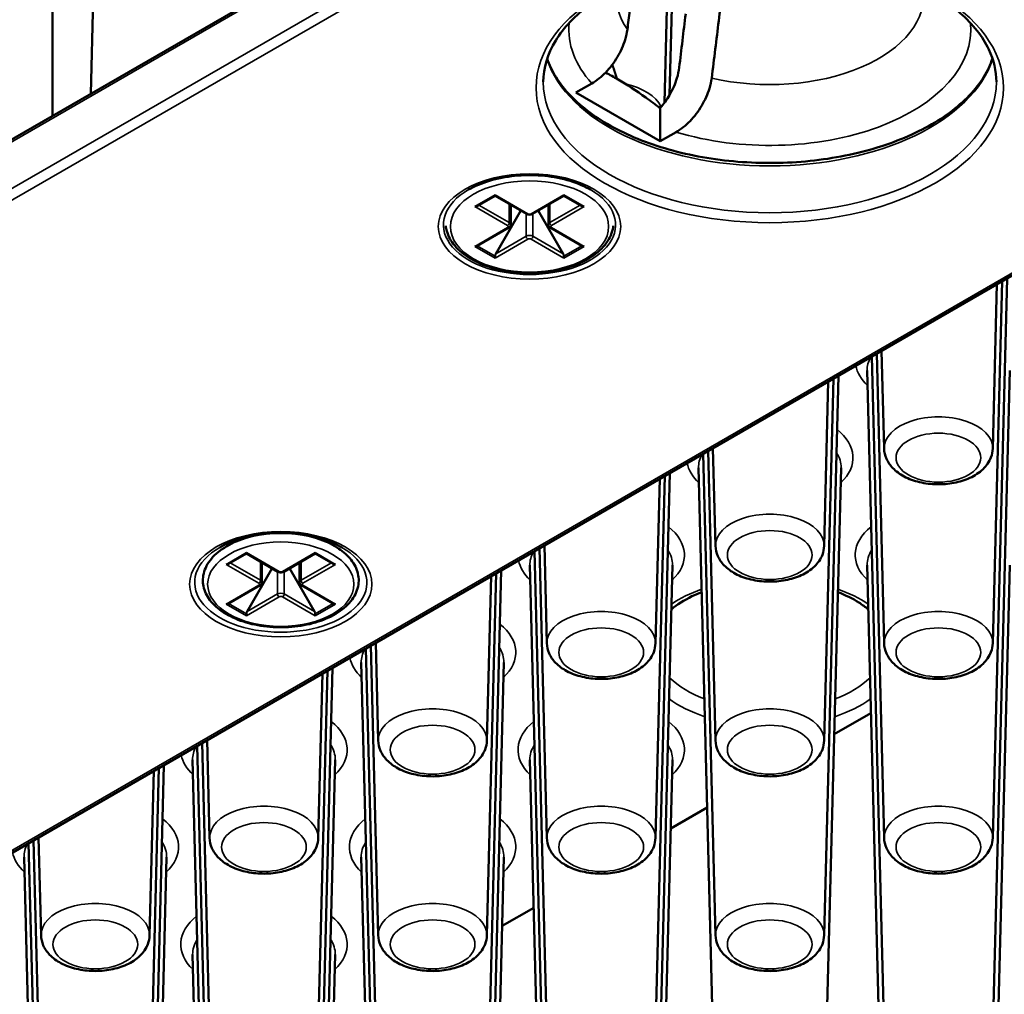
# Paper-space layout 'Sheet_1' of a CAD drawing. Header units: millimetres. Extents: x 0.8 to 58.3, y 0.8 to 58.3.
# Tile 58 of 128: x 11.5 to 13.2, y 43.7 to 45.3. Entities that reach past the tile are written whole.
import ezdxf

# ---------------------------------------------------------------- set-up
doc = ezdxf.new("R2010")
doc.units = ezdxf.units.MM
doc.layers.add('Visible (ISO)', color=7, linetype='Continuous', lineweight=50)
doc.layers.add('Visible Narrow (ISO)', color=7, linetype='Continuous', lineweight=35)

psp = doc.layouts.new('Sheet_1')

# ---------------------------------------------------------------- linework, layer by layer
at = {"layer": 'Visible (ISO)'}
for p, q in [((7.70998, 42.91242), (13.0272, 45.98232)), ((12.61403, 45.18215), (12.61974, 45.40482)), ((11.60388, 45.37515), (11.60388, 45.16056)), ((12.62261, 45.19512), (12.62743, 45.38316)), ((11.67092, 45.35409), (11.66712, 45.19707)), ((13.96883, 45.34788), (8.65161, 42.27798)), ((12.46798, 45.19899), (12.49441, 45.21425)), ((12.60718, 45.11863), (12.46798, 45.19899)), ((12.60718, 45.11863), (12.60718, 45.17369)), ((12.63361, 45.13389), (12.60718, 45.11863)), ((12.30512, 45.01174), (12.33459, 45.02876)), ((12.33459, 45.03009), (12.33459, 45.02876)), ((12.38667, 44.99869), (12.33459, 45.02876)), ((12.39618, 44.99869), (12.44826, 45.02876)), ((12.44826, 45.03009), (12.44826, 45.02876)), ((12.44826, 45.02876), (12.47772, 45.01174)), ((12.36032, 45.0139), (12.36032, 44.9812)), ((12.42252, 45.0139), (12.42252, 44.9812)), ((12.33575, 44.93299), (12.37693, 45.00431)), ((12.4471, 44.93299), (12.40592, 45.00431)), ((12.30512, 44.94612), (12.3572, 44.97619)), ((12.47772, 44.94612), (12.42565, 44.97619)), ((12.33459, 44.92589), (12.33459, 44.9291)), ((12.44826, 44.92589), (12.44826, 44.9291)), ((13.15616, 43.96832), (13.17987, 44.89237)), ((13.15616, 44.28977), (13.17149, 44.88754)), ((13.15616, 44.61123), (13.16312, 44.8827)), ((12.97688, 44.28977), (12.9646, 44.76809)), ((12.97688, 44.61123), (12.97273, 44.77278)), ((12.97688, 43.96832), (12.95648, 44.7634)), ((12.97688, 43.64686), (12.94882, 44.74025)), ((13.15616, 43.64686), (13.18421, 44.74025)), ((12.87777, 43.80759), (12.90148, 44.73164)), ((12.87777, 44.12905), (12.89311, 44.72681)), ((12.87777, 44.4505), (12.88473, 44.72198)), ((12.69849, 44.12905), (12.68622, 44.60736)), ((12.69849, 44.4505), (12.69434, 44.61205)), ((12.69849, 43.80759), (12.67809, 44.60267)), ((12.69849, 43.48614), (12.67043, 44.57952)), ((12.87777, 43.48614), (12.90582, 44.57952)), ((12.59938, 43.64686), (12.62309, 44.57092)), ((12.59938, 43.96832), (12.61472, 44.56608)), ((12.59938, 44.28977), (12.60635, 44.56125)), ((11.91282, 44.46218), (11.89148, 44.44986)), ((12.04878, 44.46218), (12.07012, 44.44986)), ((12.4201, 43.96832), (12.40783, 44.44663)), ((12.4201, 44.28977), (12.41595, 44.45133)), ((11.8945, 44.42107), (11.92397, 44.43808)), ((11.92397, 44.43941), (11.92397, 44.43808)), ((11.97605, 44.40801), (11.92397, 44.43808)), ((11.98555, 44.40801), (12.03763, 44.43808)), ((12.03763, 44.43941), (12.03763, 44.43808)), ((12.03763, 44.43808), (12.0671, 44.42107)), ((12.4201, 43.64686), (12.3997, 44.44194)), ((11.92512, 44.34231), (11.96631, 44.41364)), ((11.9497, 44.42323), (11.9497, 44.39053)), ((12.03648, 44.34231), (11.9953, 44.41364)), ((12.0119, 44.42323), (12.0119, 44.39053)), ((12.32099, 43.48614), (12.3447, 44.41019)), ((12.4201, 43.32541), (12.39205, 44.41879)), ((12.59938, 43.32541), (12.62743, 44.41879)), ((12.97028, 43.58252), (12.94882, 44.41879)), ((13.16275, 43.58252), (13.18421, 44.41879)), ((12.32099, 43.80759), (12.33633, 44.40535)), ((12.32099, 44.12905), (12.32796, 44.40052)), ((11.8945, 44.35544), (11.94658, 44.38551)), ((12.0671, 44.35544), (12.01502, 44.38551)), ((11.92397, 44.33522), (11.92397, 44.33843)), ((12.03763, 44.33522), (12.03763, 44.33843)), ((12.14171, 43.48614), (12.12131, 44.28121)), ((12.14171, 43.80759), (12.12944, 44.28591)), ((12.14171, 44.12905), (12.13757, 44.2906)), ((12.0426, 43.32541), (12.06631, 44.24946)), ((12.14171, 43.16468), (12.11366, 44.25806)), ((12.32099, 43.16468), (12.34904, 44.25806)), ((12.0426, 43.64686), (12.05794, 44.24463)), ((12.0426, 43.96832), (12.04957, 44.23979)), ((12.95509, 44.1746), (12.89454, 44.13964)), ((11.86332, 43.32541), (11.84292, 44.12049)), ((11.86332, 43.64686), (11.85105, 44.12518)), ((11.86332, 43.96832), (11.85918, 44.12987)), ((11.76421, 43.16468), (11.78792, 44.08873)), ((11.86332, 43.00395), (11.83527, 44.09733)), ((12.0426, 43.00395), (12.07066, 44.09733)), ((12.4135, 43.26106), (12.39205, 44.09733)), ((12.60598, 43.26106), (12.62743, 44.09733)), ((11.76421, 43.48614), (11.77955, 44.0839)), ((11.76421, 43.80759), (11.77118, 44.07907)), ((12.68483, 44.01856), (12.62452, 43.98374)), ((11.58493, 43.16468), (11.56453, 43.95976)), ((11.58493, 43.48614), (11.57266, 43.96445)), ((11.58493, 43.80759), (11.58079, 43.96914)), ((11.58493, 42.84323), (11.55688, 43.93661)), ((11.76421, 42.84323), (11.79227, 43.93661)), ((12.13511, 43.10033), (12.11366, 43.93661)), ((12.32759, 43.10033), (12.34904, 43.93661)), ((12.39831, 43.85314), (12.34613, 43.82302)), ((11.85673, 42.93961), (11.83527, 43.77588)), ((12.0492, 42.93961), (12.07066, 43.77588))]:
    psp.add_line(p, q, dxfattribs=at)
for centre, major_axis, ratio, start_param, end_param in [((116.9415, 87.71169), (-74.54874, -129.14518), 0.5772811, 5.3506571, 5.3513457), ((12.30119, 45.01401), (0.00557, 0), 0.5773503, 4.712389, 5.4977871), ((12.48166, 45.01401), (-0.00557, 0), 0.5773503, 0.7853982, 1.5707963), ((12.30119, 44.94839), (-0.00557, 0), 0.5773503, 1.5707963, 2.3561945), ((12.33853, 44.93138), (-0.00278, -0.00482), 0.5773503, 4.712389, 5.4977871), ((12.44432, 44.93138), (0.00278, -0.00482), 0.5773503, 0.7853982, 1.5707963), ((12.48166, 44.94839), (0.00557, 0), 0.5773503, 3.9269908, 4.712389), ((11.9808, 44.43875), (0.08268, 0), 0.5773503, 2.6739007, 2.7364457), ((11.9808, 44.43875), (0.08268, 0), 0.5773503, 0.405147, 0.467692), ((11.89056, 44.42334), (0.00557, 0), 0.5773503, 4.712389, 5.4977871), ((12.07104, 44.42334), (-0.00557, 0), 0.5773503, 0.7853982, 1.5707963), ((11.89056, 44.35772), (-0.00557, 0), 0.5773503, 1.5707963, 2.3561945), ((12.07104, 44.35772), (0.00557, 0), 0.5773503, 3.9269908, 4.712389), ((11.92791, 44.3407), (-0.00278, -0.00482), 0.5773503, 4.712389, 5.4977871), ((12.0337, 44.3407), (0.00278, -0.00482), 0.5773503, 0.7853982, 1.5707963)]:
    psp.add_ellipse(centre, major_axis=major_axis, ratio=ratio, start_param=start_param, end_param=end_param, dxfattribs=at)
for points, knots in [([(12.41411, 45.21667), (12.41411, 45.23973), (12.42094, 45.26286), (12.44771, 45.30628), (12.46697, 45.32657), (12.51572, 45.36241), (12.54489, 45.37805), (12.61053, 45.40343), (12.64699, 45.41316), (12.72359, 45.42565), (12.76373, 45.42837), (12.84352, 45.42649), (12.88316, 45.42187), (12.95777, 45.4058), (12.99274, 45.39436), (13.05441, 45.366), (13.0811, 45.34909), (13.12375, 45.31177), (13.13965, 45.29138), (13.15797, 45.25276), (13.16214, 45.2347), (13.16214, 45.21667)], [3.9269908, 3.9269908, 3.9269908, 3.9269908, 4.2689043, 4.2689043, 4.5927174, 4.5927174, 4.9077207, 4.9077207, 5.2227343, 5.2227343, 5.5386423, 5.5386423, 5.854832, 5.854832, 6.1705489, 6.1705489, 6.4853326, 6.4853326, 6.8011772, 6.8011772, 7.0685835, 7.0685835, 7.0685835, 7.0685835]), ([(12.49441, 45.21425), (12.50176, 45.21849), (12.51041, 45.22542), (12.52397, 45.2395), (12.53131, 45.24914), (12.54161, 45.26647), (12.54647, 45.2772), (12.55096, 45.29171), (12.55225, 45.29775), (12.55303, 45.30344)], [0.30196344, 0.30196344, 0.30196344, 0.30196344, 0.38110544, 0.38110544, 0.45929577, 0.45929577, 0.53477649, 0.53477649, 0.58056697, 0.58056697, 0.58056697, 0.58056697]), ([(13.15573, 45.25524), (13.15235, 45.24517), (13.14763, 45.23516), (13.12855, 45.20421), (13.10928, 45.18392), (13.06053, 45.14808), (13.03137, 45.13243), (12.96573, 45.10706), (12.92927, 45.09732), (12.85266, 45.08484), (12.81252, 45.08211), (12.73274, 45.084), (12.6931, 45.08862), (12.61849, 45.10469), (12.58351, 45.11613), (12.52185, 45.14449), (12.49516, 45.1614), (12.4525, 45.19872), (12.43661, 45.21911), (12.42429, 45.24507), (12.42224, 45.25015), (12.42053, 45.25524)], [0.9765828, 0.9765828, 0.9765828, 0.9765828, 1.1273117, 1.1273117, 1.4511248, 1.4511248, 1.7661281, 1.7661281, 2.0811416, 2.0811416, 2.3970497, 2.3970497, 2.7132393, 2.7132393, 3.0289563, 3.0289563, 3.34374, 3.34374, 3.6595846, 3.6595846, 3.7358062, 3.7358062, 3.7358062, 3.7358062]), ([(12.60718, 45.17369), (12.61268, 45.18003), (12.61825, 45.18771), (12.62742, 45.2033), (12.63216, 45.21396), (12.63657, 45.22846), (12.63785, 45.23458), (12.63862, 45.24034)], [0.39113407, 0.39113407, 0.39113407, 0.39113407, 0.45407303, 0.45407303, 0.52893272, 0.52893272, 0.57536747, 0.57536747, 0.57536747, 0.57536747]), ([(12.51681, 45.23203), (12.52393, 45.22843), (12.5309, 45.22469), (12.53758, 45.22084), (12.552, 45.21251), (12.56777, 45.20208), (12.59145, 45.1852), (12.59941, 45.17939), (12.60718, 45.17369)], [3.41585257, 3.41585257, 3.41585257, 3.41585257, 3.48781828, 3.48781828, 3.48781828, 3.64319262, 3.64319262, 3.7218768, 3.7218768, 3.7218768, 3.7218768]), ([(12.69223, 45.22307), (12.69145, 45.21739), (12.69015, 45.21134), (12.68567, 45.19684), (12.68081, 45.18611), (12.67051, 45.16878), (12.66316, 45.15913), (12.64961, 45.14505), (12.64095, 45.13813), (12.63361, 45.13389)], [0.63380124, 0.63380124, 0.63380124, 0.63380124, 0.67959173, 0.67959173, 0.75507245, 0.75507245, 0.83326278, 0.83326278, 0.91240478, 0.91240478, 0.91240478, 0.91240478]), ([(12.29087, 45.03887), (12.30081, 45.04461), (12.3125, 45.04958), (12.33825, 45.05732), (12.35233, 45.06007), (12.38145, 45.06299), (12.39649, 45.06314), (12.42587, 45.06078), (12.44022, 45.05828), (12.46663, 45.05095), (12.47871, 45.04614), (12.49005, 45.03997), (12.49102, 45.03942), (12.49198, 45.03887)], [4.712389, 4.712389, 4.712389, 4.712389, 5.0180103, 5.0180103, 5.3258827, 5.3258827, 5.6356981, 5.6356981, 5.9456207, 5.9456207, 6.2537629, 6.2537629, 6.2831853, 6.2831853, 6.2831853, 6.2831853]), ([(12.38667, 44.99869), (12.38727, 44.99834), (12.38789, 44.99809), (12.38916, 44.99772), (12.3898, 44.9976), (12.3911, 44.99748), (12.39175, 44.99748), (12.39305, 44.9976), (12.39369, 44.99772), (12.39495, 44.99809), (12.39558, 44.99834), (12.39618, 44.99869)], [3.1415927, 3.1415927, 3.1415927, 3.1415927, 3.4557519, 3.4557519, 3.7699112, 3.7699112, 4.0840704, 4.0840704, 4.3982297, 4.3982297, 4.712389, 4.712389, 4.712389, 4.712389]), ([(12.25322, 44.97922), (12.25351, 44.97629), (12.25406, 44.97339), (12.25719, 44.96198), (12.26168, 44.95383), (12.27466, 44.93839), (12.28346, 44.93121), (12.30445, 44.91875), (12.31676, 44.91354), (12.34342, 44.90572), (12.35777, 44.90312), (12.38705, 44.90072), (12.40198, 44.90092), (12.43101, 44.90408), (12.4451, 44.90705), (12.47111, 44.91553), (12.48302, 44.92105), (12.50342, 44.93426), (12.51191, 44.94196), (12.52413, 44.95872), (12.52803, 44.96776), (12.52947, 44.97778), (12.52956, 44.9785), (12.52963, 44.97922)], [2.4146829, 2.4146829, 2.4146829, 2.4146829, 2.5134642, 2.5134642, 2.808068, 2.808068, 3.127801, 3.127801, 3.4573338, 3.4573338, 3.7860591, 3.7860591, 4.1134969, 4.1134969, 4.4410388, 4.4410388, 4.7699974, 4.7699974, 5.0992042, 5.0992042, 5.4150759, 5.4150759, 5.4392988, 5.4392988, 5.4392988, 5.4392988]), ([(12.3572, 44.97619), (12.3575, 44.97636), (12.3578, 44.97656), (12.35837, 44.97701), (12.35865, 44.97727), (12.35917, 44.97786), (12.35941, 44.9782), (12.35984, 44.97894), (12.36001, 44.97936), (12.36026, 44.98025), (12.36032, 44.98073), (12.36032, 44.9812)], [4.71238898, 4.71238898, 4.71238898, 4.71238898, 4.86946861, 4.86946861, 5.02654825, 5.02654825, 5.18362788, 5.18362788, 5.34070751, 5.34070751, 5.49778714, 5.49778714, 5.49778714, 5.49778714]), ([(12.42252, 44.9812), (12.42252, 44.98073), (12.42259, 44.98025), (12.42284, 44.97936), (12.42301, 44.97894), (12.42343, 44.9782), (12.42368, 44.97786), (12.4242, 44.97727), (12.42448, 44.97701), (12.42505, 44.97656), (12.42535, 44.97636), (12.42565, 44.97619)], [2.35619449, 2.35619449, 2.35619449, 2.35619449, 2.51327412, 2.51327412, 2.67035376, 2.67035376, 2.82743339, 2.82743339, 2.98451302, 2.98451302, 3.14159265, 3.14159265, 3.14159265, 3.14159265]), ([(12.97688, 44.61123), (12.97702, 44.60545), (12.97837, 44.59973), (12.98319, 44.58874), (12.98683, 44.58357), (12.99647, 44.57356), (13.0028, 44.56901), (13.01762, 44.56111), (13.02629, 44.55797), (13.04456, 44.55364), (13.05415, 44.55246), (13.07333, 44.55209), (13.08291, 44.55288), (13.10137, 44.55639), (13.11025, 44.55913), (13.12655, 44.56663), (13.13398, 44.57141), (13.14583, 44.58282), (13.15048, 44.58932), (13.15502, 44.60135), (13.15603, 44.60627), (13.15616, 44.61123)], [3.9418031, 3.9418031, 3.9418031, 3.9418031, 4.1747319, 4.1747319, 4.4338495, 4.4338495, 4.7522854, 4.7522854, 5.1086643, 5.1086643, 5.4642551, 5.4642551, 5.8162303, 5.8162303, 6.1707329, 6.1707329, 6.5286923, 6.5286923, 6.8538691, 6.8538691, 7.0537712, 7.0537712, 7.0537712, 7.0537712]), ([(11.88024, 44.4482), (11.89019, 44.45394), (11.90187, 44.4589), (11.92763, 44.46664), (11.94171, 44.4694), (11.97083, 44.47232), (11.98587, 44.47246), (12.01525, 44.47011), (12.0296, 44.46761), (12.05601, 44.46028), (12.06808, 44.45547), (12.07943, 44.44929), (12.0804, 44.44875), (12.08136, 44.4482)], [4.712389, 4.712389, 4.712389, 4.712389, 5.0180103, 5.0180103, 5.3258827, 5.3258827, 5.6356981, 5.6356981, 5.9456207, 5.9456207, 6.2537629, 6.2537629, 6.2831853, 6.2831853, 6.2831853, 6.2831853]), ([(11.89148, 44.44986), (11.88143, 44.44406), (11.87287, 44.4372), (11.85999, 44.422), (11.85554, 44.41368), (11.85161, 44.397), (11.85176, 44.38875), (11.85608, 44.3729), (11.86022, 44.36533), (11.8722, 44.35096), (11.88034, 44.34427), (11.8998, 44.33264), (11.91122, 44.32777), (11.93598, 44.32047), (11.9493, 44.31803), (11.9765, 44.31576), (11.99037, 44.31593), (12.01734, 44.31884), (12.03044, 44.32159), (12.05464, 44.32946), (12.06573, 44.33459), (12.08473, 44.3469), (12.09265, 44.35408), (12.10405, 44.36972), (12.10769, 44.37816), (12.11008, 44.39481), (12.1092, 44.40294), (12.10356, 44.41856), (12.09873, 44.42602), (12.08625, 44.43914), (12.07874, 44.44489), (12.07012, 44.44986)], [1.5707963, 1.5707963, 1.5707963, 1.5707963, 1.9011199, 1.9011199, 2.2209441, 2.2209441, 2.5121392, 2.5121392, 2.8048735, 2.8048735, 3.1242431, 3.1242431, 3.4544727, 3.4544727, 3.7839051, 3.7839051, 4.1119419, 4.1119419, 4.4400819, 4.4400819, 4.7697425, 4.7697425, 5.0996342, 5.0996342, 5.4150427, 5.4150427, 5.703154, 5.703154, 6.0001266, 6.0001266, 6.2831853, 6.2831853, 6.2831853, 6.2831853]), ([(12.69849, 44.4505), (12.69864, 44.44472), (12.69998, 44.43901), (12.7048, 44.42801), (12.70845, 44.42284), (12.71808, 44.41283), (12.72441, 44.40828), (12.73923, 44.40038), (12.7479, 44.39724), (12.76617, 44.39291), (12.77576, 44.39174), (12.79494, 44.39137), (12.80452, 44.39215), (12.82298, 44.39567), (12.83186, 44.3984), (12.84816, 44.4059), (12.85559, 44.41068), (12.86744, 44.4221), (12.87209, 44.4286), (12.87664, 44.44062), (12.87764, 44.44554), (12.87777, 44.4505)], [3.9418031, 3.9418031, 3.9418031, 3.9418031, 4.1747319, 4.1747319, 4.4338495, 4.4338495, 4.7522854, 4.7522854, 5.1086643, 5.1086643, 5.4642551, 5.4642551, 5.8162303, 5.8162303, 6.1707329, 6.1707329, 6.5286923, 6.5286923, 6.8538691, 6.8538691, 7.0537712, 7.0537712, 7.0537712, 7.0537712]), ([(11.97605, 44.40801), (11.97665, 44.40767), (11.97727, 44.40741), (11.97854, 44.40704), (11.97918, 44.40692), (11.98048, 44.40681), (11.98113, 44.40681), (11.98242, 44.40692), (11.98307, 44.40704), (11.98433, 44.40741), (11.98495, 44.40767), (11.98555, 44.40801)], [3.1415927, 3.1415927, 3.1415927, 3.1415927, 3.4557519, 3.4557519, 3.7699112, 3.7699112, 4.0840704, 4.0840704, 4.3982297, 4.3982297, 4.712389, 4.712389, 4.712389, 4.712389]), ([(11.94658, 44.38551), (11.94688, 44.38569), (11.94718, 44.38588), (11.94775, 44.38634), (11.94803, 44.3866), (11.94855, 44.38719), (11.94879, 44.38752), (11.94921, 44.38827), (11.94939, 44.38869), (11.94963, 44.38958), (11.9497, 44.39005), (11.9497, 44.39053)], [4.71238898, 4.71238898, 4.71238898, 4.71238898, 4.86946861, 4.86946861, 5.02654825, 5.02654825, 5.18362788, 5.18362788, 5.34070751, 5.34070751, 5.49778714, 5.49778714, 5.49778714, 5.49778714]), ([(12.0119, 44.39053), (12.0119, 44.39005), (12.01197, 44.38958), (12.01221, 44.38869), (12.01239, 44.38827), (12.01281, 44.38752), (12.01306, 44.38719), (12.01358, 44.3866), (12.01385, 44.38634), (12.01443, 44.38588), (12.01472, 44.38569), (12.01502, 44.38551)], [2.35619449, 2.35619449, 2.35619449, 2.35619449, 2.51327412, 2.51327412, 2.67035376, 2.67035376, 2.82743339, 2.82743339, 2.98451302, 2.98451302, 3.14159265, 3.14159265, 3.14159265, 3.14159265]), ([(12.6757, 44.37433), (12.67012, 44.37214), (12.66476, 44.3698), (12.64642, 44.3609), (12.63492, 44.35356), (12.62556, 44.34575)], [2.95234193, 2.95234193, 2.95234193, 2.95234193, 3.05512672, 3.05512672, 3.32166291, 3.32166291, 3.32166291, 3.32166291]), ([(12.9507, 44.34575), (12.94599, 44.34968), (12.94074, 44.35349), (12.92493, 44.3635), (12.91333, 44.36932), (12.90056, 44.37433)], [1.39072607, 1.39072607, 1.39072607, 1.39072607, 1.52479092, 1.52479092, 1.76004705, 1.76004705, 1.76004705, 1.76004705]), ([(12.4201, 44.28977), (12.42025, 44.28399), (12.4216, 44.27828), (12.42641, 44.26728), (12.43006, 44.26212), (12.43969, 44.2521), (12.44602, 44.24755), (12.46084, 44.23965), (12.46952, 44.23651), (12.48778, 44.23219), (12.49738, 44.23101), (12.51655, 44.23064), (12.52613, 44.23142), (12.54459, 44.23494), (12.55347, 44.23767), (12.56977, 44.24518), (12.57721, 44.24995), (12.58905, 44.26137), (12.5937, 44.26787), (12.59825, 44.27989), (12.59925, 44.28481), (12.59938, 44.28977)], [3.9418031, 3.9418031, 3.9418031, 3.9418031, 4.1747319, 4.1747319, 4.4338495, 4.4338495, 4.7522854, 4.7522854, 5.1086643, 5.1086643, 5.4642551, 5.4642551, 5.8162303, 5.8162303, 6.1707329, 6.1707329, 6.5286923, 6.5286923, 6.8538691, 6.8538691, 7.0537712, 7.0537712, 7.0537712, 7.0537712]), ([(12.97688, 44.28977), (12.97702, 44.28399), (12.97837, 44.27828), (12.98319, 44.26728), (12.98683, 44.26212), (12.99647, 44.2521), (13.0028, 44.24755), (13.01762, 44.23965), (13.02629, 44.23651), (13.04456, 44.23219), (13.05415, 44.23101), (13.07333, 44.23064), (13.08291, 44.23142), (13.10137, 44.23494), (13.11025, 44.23767), (13.12655, 44.24518), (13.13398, 44.24995), (13.14583, 44.26137), (13.15048, 44.26787), (13.15502, 44.27989), (13.15603, 44.28481), (13.15616, 44.28977)], [3.9418031, 3.9418031, 3.9418031, 3.9418031, 4.1747319, 4.1747319, 4.4338495, 4.4338495, 4.7522854, 4.7522854, 5.1086643, 5.1086643, 5.4642551, 5.4642551, 5.8162303, 5.8162303, 6.1707329, 6.1707329, 6.5286923, 6.5286923, 6.8538691, 6.8538691, 7.0537712, 7.0537712, 7.0537712, 7.0537712]), ([(12.14171, 44.12905), (12.14186, 44.12327), (12.14321, 44.11755), (12.14802, 44.10655), (12.15167, 44.10139), (12.1613, 44.09137), (12.16764, 44.08682), (12.18245, 44.07893), (12.19113, 44.07578), (12.2094, 44.07146), (12.21899, 44.07028), (12.23816, 44.06991), (12.24774, 44.0707), (12.2662, 44.07421), (12.27508, 44.07695), (12.29138, 44.08445), (12.29882, 44.08923), (12.31067, 44.10064), (12.31532, 44.10714), (12.31986, 44.11917), (12.32086, 44.12409), (12.32099, 44.12905)], [3.9418031, 3.9418031, 3.9418031, 3.9418031, 4.1747319, 4.1747319, 4.4338495, 4.4338495, 4.7522854, 4.7522854, 5.1086643, 5.1086643, 5.4642551, 5.4642551, 5.8162303, 5.8162303, 6.1707329, 6.1707329, 6.5286923, 6.5286923, 6.8538691, 6.8538691, 7.0537712, 7.0537712, 7.0537712, 7.0537712]), ([(12.69849, 44.12905), (12.69864, 44.12327), (12.69998, 44.11755), (12.7048, 44.10655), (12.70845, 44.10139), (12.71808, 44.09137), (12.72441, 44.08682), (12.73923, 44.07893), (12.7479, 44.07578), (12.76617, 44.07146), (12.77576, 44.07028), (12.79494, 44.06991), (12.80452, 44.0707), (12.82298, 44.07421), (12.83186, 44.07695), (12.84816, 44.08445), (12.85559, 44.08923), (12.86744, 44.10064), (12.87209, 44.10714), (12.87664, 44.11917), (12.87764, 44.12409), (12.87777, 44.12905)], [3.9418031, 3.9418031, 3.9418031, 3.9418031, 4.1747319, 4.1747319, 4.4338495, 4.4338495, 4.7522854, 4.7522854, 5.1086643, 5.1086643, 5.4642551, 5.4642551, 5.8162303, 5.8162303, 6.1707329, 6.1707329, 6.5286923, 6.5286923, 6.8538691, 6.8538691, 7.0537712, 7.0537712, 7.0537712, 7.0537712]), ([(11.86332, 43.96832), (11.86347, 43.96254), (11.86482, 43.95682), (11.86964, 43.94583), (11.87328, 43.94066), (11.88291, 43.93065), (11.88925, 43.9261), (11.90407, 43.9182), (11.91274, 43.91506), (11.93101, 43.91073), (11.9406, 43.90955), (11.95977, 43.90918), (11.96935, 43.90997), (11.98781, 43.91348), (11.99669, 43.91622), (12.01299, 43.92372), (12.02043, 43.9285), (12.03228, 43.93991), (12.03693, 43.94641), (12.04147, 43.95844), (12.04248, 43.96336), (12.0426, 43.96832)], [3.9418031, 3.9418031, 3.9418031, 3.9418031, 4.1747319, 4.1747319, 4.4338495, 4.4338495, 4.7522854, 4.7522854, 5.1086643, 5.1086643, 5.4642551, 5.4642551, 5.8162303, 5.8162303, 6.1707329, 6.1707329, 6.5286923, 6.5286923, 6.8538691, 6.8538691, 7.0537712, 7.0537712, 7.0537712, 7.0537712]), ([(12.4201, 43.96832), (12.42025, 43.96254), (12.4216, 43.95682), (12.42641, 43.94583), (12.43006, 43.94066), (12.43969, 43.93065), (12.44602, 43.9261), (12.46084, 43.9182), (12.46952, 43.91506), (12.48778, 43.91073), (12.49738, 43.90955), (12.51655, 43.90918), (12.52613, 43.90997), (12.54459, 43.91348), (12.55347, 43.91622), (12.56977, 43.92372), (12.57721, 43.9285), (12.58905, 43.93991), (12.5937, 43.94641), (12.59825, 43.95844), (12.59925, 43.96336), (12.59938, 43.96832)], [3.9418031, 3.9418031, 3.9418031, 3.9418031, 4.1747319, 4.1747319, 4.4338495, 4.4338495, 4.7522854, 4.7522854, 5.1086643, 5.1086643, 5.4642551, 5.4642551, 5.8162303, 5.8162303, 6.1707329, 6.1707329, 6.5286923, 6.5286923, 6.8538691, 6.8538691, 7.0537712, 7.0537712, 7.0537712, 7.0537712]), ([(12.97688, 43.96832), (12.97702, 43.96254), (12.97837, 43.95682), (12.98319, 43.94583), (12.98683, 43.94066), (12.99647, 43.93065), (13.0028, 43.9261), (13.01762, 43.9182), (13.02629, 43.91506), (13.04456, 43.91073), (13.05415, 43.90955), (13.07333, 43.90918), (13.08291, 43.90997), (13.10137, 43.91348), (13.11025, 43.91622), (13.12655, 43.92372), (13.13398, 43.9285), (13.14583, 43.93991), (13.15048, 43.94641), (13.15502, 43.95844), (13.15603, 43.96336), (13.15616, 43.96832)], [3.9418031, 3.9418031, 3.9418031, 3.9418031, 4.1747319, 4.1747319, 4.4338495, 4.4338495, 4.7522854, 4.7522854, 5.1086643, 5.1086643, 5.4642551, 5.4642551, 5.8162303, 5.8162303, 6.1707329, 6.1707329, 6.5286923, 6.5286923, 6.8538691, 6.8538691, 7.0537712, 7.0537712, 7.0537712, 7.0537712]), ([(11.58493, 43.80759), (11.58508, 43.80181), (11.58643, 43.7961), (11.59125, 43.7851), (11.59489, 43.77993), (11.60452, 43.76992), (11.61086, 43.76537), (11.62568, 43.75747), (11.63435, 43.75433), (11.65262, 43.75), (11.66221, 43.74883), (11.68139, 43.74845), (11.69096, 43.74924), (11.70943, 43.75275), (11.7183, 43.75549), (11.73461, 43.76299), (11.74204, 43.76777), (11.75389, 43.77919), (11.75854, 43.78568), (11.76308, 43.79771), (11.76409, 43.80263), (11.76421, 43.80759)], [3.9418031, 3.9418031, 3.9418031, 3.9418031, 4.1747319, 4.1747319, 4.4338495, 4.4338495, 4.7522854, 4.7522854, 5.1086643, 5.1086643, 5.4642551, 5.4642551, 5.8162303, 5.8162303, 6.1707329, 6.1707329, 6.5286923, 6.5286923, 6.8538691, 6.8538691, 7.0537712, 7.0537712, 7.0537712, 7.0537712]), ([(12.14171, 43.80759), (12.14186, 43.80181), (12.14321, 43.7961), (12.14802, 43.7851), (12.15167, 43.77993), (12.1613, 43.76992), (12.16764, 43.76537), (12.18245, 43.75747), (12.19113, 43.75433), (12.2094, 43.75), (12.21899, 43.74883), (12.23816, 43.74845), (12.24774, 43.74924), (12.2662, 43.75275), (12.27508, 43.75549), (12.29138, 43.76299), (12.29882, 43.76777), (12.31067, 43.77919), (12.31532, 43.78568), (12.31986, 43.79771), (12.32086, 43.80263), (12.32099, 43.80759)], [3.9418031, 3.9418031, 3.9418031, 3.9418031, 4.1747319, 4.1747319, 4.4338495, 4.4338495, 4.7522854, 4.7522854, 5.1086643, 5.1086643, 5.4642551, 5.4642551, 5.8162303, 5.8162303, 6.1707329, 6.1707329, 6.5286923, 6.5286923, 6.8538691, 6.8538691, 7.0537712, 7.0537712, 7.0537712, 7.0537712]), ([(12.69849, 43.80759), (12.69864, 43.80181), (12.69998, 43.7961), (12.7048, 43.7851), (12.70845, 43.77993), (12.71808, 43.76992), (12.72441, 43.76537), (12.73923, 43.75747), (12.7479, 43.75433), (12.76617, 43.75), (12.77576, 43.74883), (12.79494, 43.74845), (12.80452, 43.74924), (12.82298, 43.75275), (12.83186, 43.75549), (12.84816, 43.76299), (12.85559, 43.76777), (12.86744, 43.77919), (12.87209, 43.78568), (12.87664, 43.79771), (12.87764, 43.80263), (12.87777, 43.80759)], [3.9418031, 3.9418031, 3.9418031, 3.9418031, 4.1747319, 4.1747319, 4.4338495, 4.4338495, 4.7522854, 4.7522854, 5.1086643, 5.1086643, 5.4642551, 5.4642551, 5.8162303, 5.8162303, 6.1707329, 6.1707329, 6.5286923, 6.5286923, 6.8538691, 6.8538691, 7.0537712, 7.0537712, 7.0537712, 7.0537712])]:
    psp.add_open_spline(points, degree=3, knots=knots, dxfattribs=at)
for points in [[(12.71521, 45.40835), (12.71148, 45.37863), (12.70392, 45.31804), (12.69616, 45.25512), (12.69223, 45.22307)], [(12.55303, 45.30344), (12.55366, 45.30854), (12.55491, 45.31871), (12.55615, 45.32883), (12.55677, 45.33387)]]:
    psp.add_open_spline(points, degree=3, dxfattribs=at)
psp.add_rational_spline([(12.52807, 45.24527), (12.53183, 45.23498), (12.53584, 45.22183)], [1.75761541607, 1.73825615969, 1.69970237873], degree=2, dxfattribs=at)
at = {"layer": 'Visible Narrow (ISO)'}
for p, q in [((7.70754, 42.90701), (13.02476, 45.97691)), ((13.02476, 45.89976), (7.70754, 42.82986)), ((7.71589, 42.8154), (13.03311, 45.8853)), ((13.96293, 45.34847), (8.64571, 42.27857)), ((12.33459, 45.03009), (12.30119, 45.0108)), ((12.38864, 44.99888), (12.33459, 45.03009)), ((12.44826, 45.03009), (12.39421, 44.99888)), ((12.48166, 45.0108), (12.44826, 45.03009)), ((12.35802, 44.98442), (12.30791, 45.01335)), ((12.35802, 45.01523), (12.35802, 44.98442)), ((12.42483, 45.01523), (12.42483, 44.98442)), ((12.47494, 45.01335), (12.42483, 44.98442)), ((12.30119, 45.0108), (12.35523, 44.9796)), ((12.38586, 44.96192), (12.38586, 44.99916)), ((12.39699, 44.96192), (12.39699, 44.99916)), ((12.42761, 44.9796), (12.48166, 45.0108)), ((12.35523, 44.97638), (12.30119, 44.94518)), ((12.48166, 44.94518), (12.42761, 44.97638)), ((12.33459, 44.92589), (12.38864, 44.95709)), ((12.38586, 44.96192), (12.33575, 44.93299)), ((12.39421, 44.95709), (12.44826, 44.92589)), ((12.4471, 44.93299), (12.39699, 44.96192)), ((12.30119, 44.94518), (12.33459, 44.92589)), ((12.30512, 44.94612), (12.33459, 44.9291)), ((12.44826, 44.9291), (12.47772, 44.94612)), ((12.44826, 44.92589), (12.48166, 44.94518)), ((11.92397, 44.43941), (11.89056, 44.42013)), ((11.97802, 44.40821), (11.92397, 44.43941)), ((12.03763, 44.43941), (11.98359, 44.40821)), ((12.07104, 44.42013), (12.03763, 44.43941)), ((11.89056, 44.42013), (11.94461, 44.38892)), ((11.94739, 44.39374), (11.89728, 44.42267)), ((11.94739, 44.42456), (11.94739, 44.39374)), ((12.01421, 44.42456), (12.01421, 44.39374)), ((12.06432, 44.42267), (12.01421, 44.39374)), ((12.01699, 44.38892), (12.07104, 44.42013)), ((11.97523, 44.37124), (11.97523, 44.40849)), ((11.98637, 44.37124), (11.98637, 44.40849)), ((11.94461, 44.38571), (11.89056, 44.3545)), ((12.07104, 44.3545), (12.01699, 44.38571)), ((11.92397, 44.33522), (11.97802, 44.36642)), ((11.97523, 44.37124), (11.92512, 44.34231)), ((11.98359, 44.36642), (12.03763, 44.33522)), ((12.03648, 44.34231), (11.98637, 44.37124)), ((11.89056, 44.3545), (11.92397, 44.33522)), ((11.8945, 44.35544), (11.92397, 44.33843)), ((12.03763, 44.33843), (12.0671, 44.35544)), ((12.03763, 44.33522), (12.07104, 44.3545))]:
    psp.add_line(p, q, dxfattribs=at)
for centre, major_axis in [((12.78813, 45.20703), (-0.38583, 0)), ((12.39142, 44.97799), (0.15056, 0)), ((12.39142, 44.97799), (-0.1306, 0)), ((13.06652, 44.59626), (0.06997, 0)), ((12.78813, 44.43553), (0.06997, 0)), ((11.9808, 44.38731), (-0.15056, 0)), ((11.9808, 44.38731), (-0.12075, 0)), ((12.50974, 44.27481), (0.06997, 0)), ((13.06652, 44.27481), (0.06997, 0)), ((12.23135, 44.11408), (0.06997, 0)), ((12.78813, 44.11408), (0.06997, 0)), ((11.95296, 43.95335), (0.06997, 0)), ((12.50974, 43.95335), (0.06997, 0)), ((13.06652, 43.95335), (0.06997, 0)), ((11.67457, 43.79262), (0.06997, 0)), ((12.23135, 43.79262), (0.06997, 0)), ((12.78813, 43.79262), (0.06997, 0))]:
    psp.add_ellipse(centre, major_axis=major_axis, ratio=0.5773503, dxfattribs=at)
for centre, major_axis, start_param, end_param in [((12.78813, 45.35881), (-0.25391, 0), 6.1956595, 6.6705076), ((12.78813, 45.35881), (0.25391, 0), 4.3250667, 6.3707111), ((12.78813, 45.30346), (-0.33188, 0), 6.2287729, 6.767485), ((12.78813, 45.30346), (0.33188, 0), 4.2280893, 6.3375977), ((12.78813, 45.29382), (-0.37402, 0), 0.1825099, 2.9590828), ((12.78813, 45.21667), (0.37402, 0), 3.1415927, 6.2831853), ((12.50974, 45.15847), (0.10367, 0), 0.2933798, 1.1785267), ((12.39142, 44.98081), (0.14221, 0), 2.3561945, 7.0685835), ((12.38864, 45.0021), (-0.00197, -0.00341), 0, 0.7853982), ((12.39142, 45.00049), (-0.00394, 0), 0.7853982, 2.3561945), ((12.39421, 45.0021), (0.00197, -0.00341), 5.4977871, 6.2831853), ((12.35523, 44.98281), (-0.00197, -0.00341), 0.7853982, 2.3561945), ((12.35245, 44.97799), (0.00394, 0), 5.4977871, 7.0685835), ((12.35245, 44.9812), (0.00787, 0), 0, 0.7853982), ((12.4304, 44.9812), (-0.00787, 0), 5.4977871, 6.2831853), ((12.42761, 44.98281), (-0.00197, 0.00341), 0.7853982, 2.3561945), ((12.4304, 44.97799), (-0.00394, 0), 5.4977871, 7.0685835), ((12.35523, 44.9796), (0.00197, -0.00341), 5.4977871, 6.2831853), ((12.39142, 44.9587), (-0.00787, 0), 3.9269908, 5.4977871), ((12.42761, 44.9796), (-0.00197, -0.00341), 0, 0.7853982), ((12.38864, 44.96031), (0.00197, -0.00341), 3.9269908, 5.4977871), ((12.39142, 44.95549), (0.00394, 0), 0.7853982, 2.3561945), ((12.39421, 44.96031), (-0.00197, -0.00341), 0.7853982, 2.3561945), ((13.06652, 44.74125), (-0.11771, 0), 5.9680071, 6.2979976), ((13.06652, 44.75699), (-0.13739, 0), 0.1122058, 0.5509491), ((13.06652, 44.612), (0.08965, 0), 6.268373, 9.4395903), ((12.78813, 44.59626), (0.13739, 0), 5.7322362, 6.912437), ((12.78813, 44.58052), (-0.11771, 0), 5.9680071, 6.2979976), ((12.78813, 44.58052), (0.11771, 0), 6.268373, 6.6449275), ((12.78813, 44.59626), (-0.13739, 0), 0.1122058, 0.5509491), ((12.78813, 44.45127), (0.08965, 0), 6.268373, 9.4395903), ((12.50974, 44.43553), (0.13739, 0), 5.7322362, 6.912437), ((13.06652, 44.43553), (-0.13739, 0), 5.6539336, 6.8341344), ((11.9808, 44.39829), (-0.12632, 0), 3.9269908, 5.4977871), ((11.9808, 44.4438), (-0.07874, 0), 5.9081283, 5.9568986), ((11.9808, 44.4438), (0.07874, 0), 0.3262867, 0.375057), ((11.9808, 44.39014), (0.14221, 0), 2.3561945, 7.0685835), ((12.50974, 44.4198), (0.11771, 0), 6.268373, 6.6449275), ((13.06652, 44.4198), (-0.11771, 0), 5.9214432, 6.2979976), ((12.50974, 44.43553), (-0.13739, 0), 0.1122058, 0.5509491), ((12.50974, 44.4198), (-0.11771, 0), 5.9680071, 6.2979976), ((11.94461, 44.39214), (-0.00197, -0.00341), 0.7853982, 2.3561945), ((11.94183, 44.39053), (0.00787, 0), 0, 0.7853982), ((11.97802, 44.41142), (-0.00197, -0.00341), 0, 0.7853982), ((11.9808, 44.40982), (-0.00394, 0), 0.7853982, 2.3561945), ((11.98359, 44.41142), (0.00197, -0.00341), 5.4977871, 6.2831853), ((12.01978, 44.39053), (-0.00787, 0), 5.4977871, 6.2831853), ((12.01699, 44.39214), (-0.00197, 0.00341), 0.7853982, 2.3561945), ((11.94183, 44.38731), (0.00394, 0), 5.4977871, 7.0685835), ((11.94461, 44.38892), (0.00197, -0.00341), 5.4977871, 6.2831853), ((12.01699, 44.38892), (-0.00197, -0.00341), 0, 0.7853982), ((12.01978, 44.38731), (-0.00394, 0), 5.4977871, 7.0685835), ((12.78813, 44.27481), (0.21303, 0), 2.1274471, 2.437302), ((12.78813, 44.27481), (0.21303, 0), 0.7042906, 1.0141456), ((11.9808, 44.36803), (-0.00787, 0), 3.9269908, 5.4977871), ((11.97802, 44.36963), (0.00197, -0.00341), 3.9269908, 5.4977871), ((11.9808, 44.36481), (0.00394, 0), 0.7853982, 2.3561945), ((11.98359, 44.36963), (-0.00197, -0.00341), 0.7853982, 2.3561945), ((12.50974, 44.29054), (0.08965, 0), 6.268373, 9.4395903), ((13.06652, 44.29054), (0.08965, 0), 6.268373, 9.4395903), ((12.23135, 44.27481), (0.13739, 0), 5.7322362, 6.912437), ((12.23135, 44.25907), (-0.11771, 0), 5.9680071, 6.2979976), ((12.23135, 44.25907), (0.11771, 0), 6.268373, 6.6449275), ((12.23135, 44.27481), (-0.13739, 0), 0.1122058, 0.5509491), ((12.78813, 44.29049), (-0.19335, 0), 0.5437322, 0.9787611), ((12.78813, 44.29049), (-0.19335, 0), 2.1628315, 2.5978605), ((12.23135, 44.12981), (0.08965, 0), 6.268373, 9.4395903), ((12.78813, 44.27481), (-0.21303, 0), 0.674666, 1.0437702), ((12.78813, 44.12981), (0.08965, 0), 6.268373, 9.4395903), ((12.78813, 44.27481), (-0.21303, 0), 2.0978224, 2.4669266), ((11.95296, 44.11408), (0.13739, 0), 5.7322362, 6.912437), ((12.50974, 44.11408), (-0.13739, 0), 5.6539336, 6.8341344), ((12.50974, 44.11408), (0.13739, 0), 5.7322362, 6.912437), ((11.95296, 44.09834), (-0.11771, 0), 5.9680071, 6.2979976), ((11.95296, 44.09834), (0.11771, 0), 6.268373, 6.6449275), ((12.50974, 44.09834), (-0.11771, 0), 5.9214432, 6.2979976), ((12.50974, 44.09834), (0.11771, 0), 6.268373, 6.6449275), ((11.95296, 44.11408), (-0.13739, 0), 0.1122058, 0.5509491), ((11.95296, 43.96909), (0.08965, 0), 6.268373, 9.4395903), ((12.50974, 43.96909), (0.08965, 0), 6.268373, 9.4395903), ((13.06652, 43.96909), (0.08965, 0), 6.268373, 9.4395903), ((11.67457, 43.95335), (0.13739, 0), 5.7322362, 6.912437), ((12.23135, 43.95335), (-0.13739, 0), 5.6539336, 6.8341344), ((12.23135, 43.95335), (0.13739, 0), 5.7322362, 6.912437), ((11.67457, 43.93761), (-0.11771, 0), 5.9680071, 6.2979976), ((11.67457, 43.93761), (0.11771, 0), 6.268373, 6.6449275), ((12.23135, 43.93761), (-0.11771, 0), 5.9214432, 6.2979976), ((12.23135, 43.93761), (0.11771, 0), 6.268373, 6.6449275), ((11.67457, 43.95335), (-0.13739, 0), 0.1122058, 0.5509491), ((11.67457, 43.80836), (0.08965, 0), 6.268373, 9.4395903), ((12.23135, 43.80836), (0.08965, 0), 6.268373, 9.4395903), ((12.78813, 43.80836), (0.08965, 0), 6.268373, 9.4395903), ((11.95296, 43.79262), (-0.13739, 0), 5.6539336, 6.8341344), ((11.95296, 43.79262), (0.13739, 0), 5.7322362, 6.912437), ((11.95296, 43.77689), (-0.11771, 0), 5.9214432, 6.2979976), ((11.95296, 43.77689), (0.11771, 0), 6.268373, 6.6449275)]:
    psp.add_ellipse(centre, major_axis=major_axis, ratio=0.5773503, start_param=start_param, end_param=end_param, dxfattribs=at)

doc.saveas('drawing.dxf')
